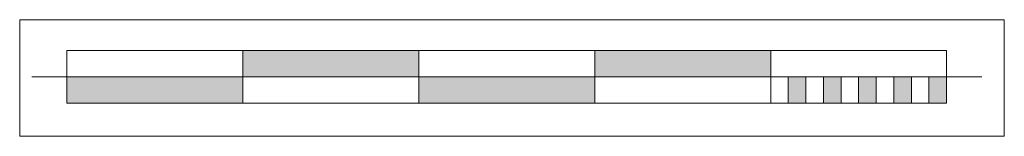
# Model space of a CAD drawing. Header units: millimetres. Extents: x -4899 to 185390, y -66936 to 47814.
# Tile 36 of 37: x 179793 to 185390, y -66936 to -66274. Entities that reach past the tile are written whole.
import ezdxf

# ---------------------------------------------------------------- set-up
doc = ezdxf.new("R2010")
doc.units = ezdxf.units.MM
doc.header["$MEASUREMENT"] = 0
doc.set_wipeout_variables(frame=1)
doc.linetypes.add('Wipeout_Contour', pattern=[1000, 0, -1000])
doc.layers.add('00_Infos générales pour mises en page_2_0', color=7, linetype='Continuous')
doc.layers.add('00_Infos générales pour mises en page_2_Nouveau_0', color=7, linetype='Continuous')

msp = doc.modelspace()

# ---------------------------------------------------------------- wipeouts: each hides what was drawn before it
at = {"color": 254, "linetype": 'Wipeout_Contour', "lineweight": 0, "ltscale": 777450.551479}
msp.add_wipeout([(179792.9, -66936.3), (185389.8, -66936.3), (185389.8, -66273.7), (179792.9, -66273.7)], dxfattribs=at).dxf.layer = '00_Infos générales pour mises en page_2_0'

# ---------------------------------------------------------------- next in the draw order: hatches: boundary and pattern name
at = {"layer": '00_Infos générales pour mises en page_2_Nouveau_0', "linetype": 'Continuous', "lineweight": 0, "true_color": 0x000000}
for points in [[(182061.7, -66597.9), (182061.7, -66447.9), (181061.7, -66447.9), (181061.7, -66597.9)], [(184061.7, -66597.9), (184061.7, -66447.9), (183061.7, -66447.9), (183061.7, -66597.9)], [(181061.7, -66597.9), (180061.7, -66597.9), (180061.7, -66747.9), (181061.7, -66747.9)], [(183061.7, -66597.9), (182061.7, -66597.9), (182061.7, -66747.9), (183061.7, -66747.9)], [(184261.7, -66747.9), (184261.7, -66597.9), (184161.7, -66597.9), (184161.7, -66747.9)], [(184461.7, -66747.9), (184461.7, -66597.9), (184361.7, -66597.9), (184361.7, -66747.9)], [(184661.7, -66747.9), (184661.7, -66597.9), (184561.7, -66597.9), (184561.7, -66747.9)], [(184861.7, -66747.9), (184861.7, -66597.9), (184761.7, -66597.9), (184761.7, -66747.9)], [(185061.7, -66747.9), (185061.7, -66597.9), (184961.7, -66597.9), (184961.7, -66747.9)]]:
    msp.add_hatch(color=18, dxfattribs=at).paths.add_polyline_path(points)

# ---------------------------------------------------------------- next in the draw order: linework, layer by layer
at = {"layer": '00_Infos générales pour mises en page_2_0', "color": 7, "linetype": 'Continuous', "lineweight": 5, "flags": 128}
msp.add_lwpolyline([(179792.9, -66936.3), (185389.8, -66936.3), (185389.8, -66273.7), (179792.9, -66273.7)], close=True, dxfattribs=at)
at = {"layer": '00_Infos générales pour mises en page_2_Nouveau_0', "color": 7, "linetype": 'Continuous', "lineweight": 9}
for p, q in [((185061.7, -66447.9), (180061.7, -66447.9)), ((180061.7, -66747.9), (180061.7, -66447.9)), ((181061.7, -66747.9), (181061.7, -66447.9)), ((182061.7, -66747.9), (182061.7, -66447.9)), ((183061.7, -66747.9), (183061.7, -66447.9)), ((184061.7, -66747.9), (184061.7, -66447.9)), ((185061.7, -66747.9), (185061.7, -66447.9)), ((185261.7, -66597.9), (179861.7, -66597.9)), ((185061.7, -66747.9), (180061.7, -66747.9))]:
    msp.add_line(p, q, dxfattribs=at)
at = {"layer": '00_Infos générales pour mises en page_2_Nouveau_0', "color": 7, "linetype": 'Continuous', "lineweight": 9, "flags": 128}
for points in [[(182061.7, -66597.9), (181061.7, -66597.9), (181061.7, -66447.9), (182061.7, -66447.9)], [(184061.7, -66597.9), (183061.7, -66597.9), (183061.7, -66447.9), (184061.7, -66447.9)], [(181061.7, -66597.9), (181061.7, -66747.9), (180061.7, -66747.9), (180061.7, -66597.9)], [(183061.7, -66597.9), (183061.7, -66747.9), (182061.7, -66747.9), (182061.7, -66597.9)], [(184261.7, -66747.9), (184161.7, -66747.9), (184161.7, -66597.9), (184261.7, -66597.9)], [(184461.7, -66747.9), (184361.7, -66747.9), (184361.7, -66597.9), (184461.7, -66597.9)], [(184661.7, -66747.9), (184561.7, -66747.9), (184561.7, -66597.9), (184661.7, -66597.9)], [(184861.7, -66747.9), (184761.7, -66747.9), (184761.7, -66597.9), (184861.7, -66597.9)], [(185061.7, -66747.9), (184961.7, -66747.9), (184961.7, -66597.9), (185061.7, -66597.9)]]:
    msp.add_lwpolyline(points, close=True, dxfattribs=at)

doc.saveas('drawing.dxf')
